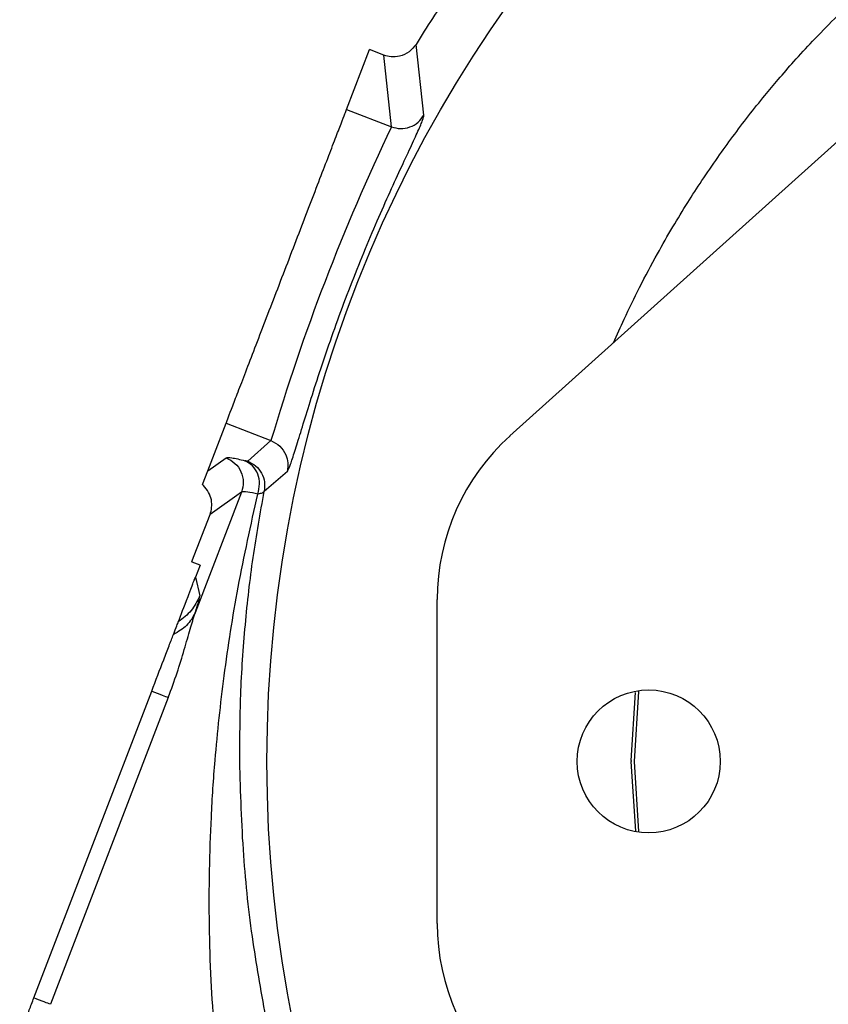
# Model space of a CAD drawing. Header units: inches. Extents: x 0.6 to 16.3, y 0.2 to 11.5.
# Tile 12 of 17: x 10.5 to 11.7, y 7.5 to 9. Entities that reach past the tile are written whole.
import ezdxf

# ---------------------------------------------------------------- set-up
doc = ezdxf.new("R2010")
doc.units = ezdxf.units.IN
doc.header["$MEASUREMENT"] = 0

msp = doc.modelspace()

# ---------------------------------------------------------------- linework, layer by layer
at = {"color": 7, "linetype": 'Continuous', "lineweight": 25}
for p, q in [((10.9605, 8.8559), (10.9952, 8.9463)), ((11.0169, 8.9379), (10.9952, 8.9463)), ((11.0773, 8.8477), (11.0653, 8.9542)), ((11.2068, 8.3644), (11.8499, 8.9431)), ((11.0282, 8.83), (11.0169, 8.9379)), ((10.9605, 8.8559), (11.0282, 8.83)), ((10.7517, 8.3118), (10.7792, 8.3836)), ((10.7792, 8.3836), (10.8468, 8.3576)), ((10.8118, 8.3265), (10.8468, 8.3576)), ((10.7517, 8.3118), (10.7795, 8.3315)), ((10.7437, 8.2911), (10.7517, 8.3118)), ((10.8367, 8.2812), (10.8715, 8.3115)), ((10.7452, 8.2897), (10.7437, 8.2911)), ((10.8025, 8.2799), (10.7327, 8.0981)), ((10.8025, 8.2799), (10.7551, 8.2463)), ((10.7279, 8.1755), (10.7551, 8.2463)), ((10.7279, 8.1755), (10.7275, 8.1745)), ((10.7279, 8.1755), (10.7282, 8.1743)), ((10.74, 8.1697), (10.7282, 8.1743)), ((10.74, 8.1697), (10.7332, 8.152)), ((10.7332, 8.152), (10.7395, 8.1237)), ((11.0972, 7.6304), (11.0972, 8.1183)), ((10.4898, 7.5181), (10.6673, 7.9803)), ((11.4005, 7.9795), (11.3936, 7.8743)), ((10.6922, 7.9707), (10.5148, 7.5085)), ((11.3892, 7.8755), (11.3892, 7.8743)), ((11.3936, 7.8743), (11.4005, 7.7688))]:
    msp.add_line(p, q, dxfattribs=at)
at = {"color": 8, "linetype": 'Continuous', "lineweight": 25}
for p, q in [((11.3892, 7.8755), (11.396, 7.9783)), ((11.3961, 7.7694), (11.3892, 7.8743))]:
    msp.add_line(p, q, dxfattribs=at)
at = {"color": 7, "linetype": 'Continuous', "lineweight": 25}
for centre, radius in [((12.8117, 7.8743), 1.9709), ((11.4157, 7.8743), 0.1077)]:
    msp.add_circle(centre, radius, dxfattribs=at)
for centre, radius, start, end in [((12.8117, 7.8743), 2.0533, 145.6839, 148.2695), ((13.9489, 7.4378), 3.2355, 154.5154, 163.4846), ((11.4284, 8.1183), 0.3312, 131.9847, 180), ((11.4284, 7.6304), 0.3312, 180, 228.0153)]:
    msp.add_arc(centre, radius, start, end, dxfattribs=at)
at = {"color": 8, "linetype": 'Continuous', "lineweight": 25}
msp.add_open_spline([(11.3628, 8.5048), (11.3681, 8.5167), (11.3805, 8.5447), (11.4024, 8.5895), (11.4269, 8.6358), (11.4513, 8.6783), (11.4737, 8.715), (11.4962, 8.7498), (11.5188, 8.7829), (11.5423, 8.8154), (11.566, 8.8466), (11.5888, 8.8752), (11.6117, 8.9025), (11.6355, 8.9298), (11.6637, 8.9604), (11.6948, 8.9924), (11.7313, 9.0278), (11.7754, 9.0677), (11.8258, 9.1096), (11.8758, 9.1477), (11.9185, 9.1779), (11.954, 9.2014), (11.9874, 9.2225), (12.0245, 9.2446), (12.0642, 9.2667), (12.1033, 9.287), (12.139, 9.3043), (12.174, 9.3202), (12.2055, 9.3336), (12.2329, 9.3447), (12.2559, 9.3535), (12.2771, 9.3613), (12.2964, 9.368), (12.3138, 9.3739), (12.3292, 9.3789), (12.3427, 9.3832), (12.3698, 9.3915), (12.4073, 9.4021), (12.4516, 9.413), (12.4911, 9.4217), (12.5363, 9.4305), (12.5925, 9.4395), (12.6418, 9.4455), (12.6778, 9.4488), (12.6999, 9.4505), (12.7222, 9.4519), (12.7446, 9.4531), (12.7673, 9.4539), (12.7902, 9.4544), (12.8084, 9.4545), (12.8365, 9.4544), (12.8779, 9.4534), (12.9295, 9.4503), (12.9794, 9.4456), (13.0243, 9.4402), (13.0721, 9.433), (13.1196, 9.4243), (13.1682, 9.4139), (13.218, 9.4016), (13.2668, 9.3878), (13.3151, 9.3724), (13.3649, 9.3548), (13.4266, 9.3305), (13.4969, 9.299), (13.5725, 9.2599), (13.6473, 9.2162), (13.7065, 9.1771), (13.7517, 9.1445), (13.7826, 9.1211), (13.8073, 9.1014), (13.828, 9.0843), (13.8475, 9.0677), (13.8656, 9.0517), (13.8804, 9.0382), (13.8894, 9.0299), (13.899, 9.0209), (13.909, 9.0113), (13.9196, 9.001), (13.9305, 8.9901), (13.9446, 8.9758), (13.9646, 8.955), (13.9927, 8.9244), (14.0257, 8.8862), (14.0569, 8.8474), (14.0847, 8.8106), (14.1099, 8.7754), (14.1355, 8.7374), (14.1599, 8.6987), (14.1802, 8.6644), (14.1968, 8.6348), (14.2106, 8.609), (14.224, 8.583), (14.2369, 8.5568), (14.2491, 8.5307), (14.2568, 8.5133), (14.2605, 8.5048)], degree=3, knots=[0, 0, 0, 0, 0.010656, 0.025111, 0.04076, 0.053495, 0.065222, 0.07594, 0.087413, 0.098007, 0.108695, 0.119478, 0.127946, 0.137811, 0.149144, 0.161947, 0.174327, 0.19079, 0.210537, 0.227931, 0.242217, 0.253332, 0.262744, 0.274537, 0.28871, 0.299857, 0.310627, 0.321115, 0.331321, 0.338617, 0.345339, 0.351487, 0.357061, 0.362061, 0.366487, 0.370339, 0.373618, 0.389744, 0.402183, 0.410934, 0.422806, 0.439917, 0.457444, 0.463439, 0.469482, 0.475573, 0.48171, 0.487894, 0.494126, 0.500405, 0.502791, 0.517152, 0.53424, 0.54513, 0.558112, 0.571284, 0.584647, 0.597582, 0.611975, 0.626577, 0.639104, 0.653429, 0.66978, 0.693369, 0.71642, 0.739396, 0.764192, 0.774419, 0.784988, 0.7959, 0.800302, 0.806953, 0.816859, 0.819991, 0.823346, 0.826925, 0.830727, 0.834752, 0.839, 0.843342, 0.85119, 0.862544, 0.877404, 0.892437, 0.903294, 0.915108, 0.927879, 0.940718, 0.952552, 0.960522, 0.968492, 0.976462, 0.984432, 0.992402, 1, 1, 1, 1], dxfattribs=at)
at = {"color": 7, "linetype": 'Continuous', "lineweight": 25}
for points, knots in [([(11.0653, 8.9542), (11.0621, 8.9502), (11.0555, 8.942), (11.0416, 8.9358), (11.0282, 8.9346), (11.0205, 8.9369), (11.0169, 8.9379)], [0, 0, 0, 0, 0.278523, 0.56548, 0.798874, 1, 1, 1, 1]), ([(10.8715, 8.3115), (10.8726, 8.3132), (10.8747, 8.3167), (10.8806, 8.3344), (10.8888, 8.3606), (10.8993, 8.3951), (10.9122, 8.4364), (10.9275, 8.4828), (10.9448, 8.5325), (10.9639, 8.5838), (10.984, 8.6346), (11.0044, 8.6831), (11.0241, 8.7278), (11.0421, 8.767), (11.0574, 8.7997), (11.0689, 8.8247), (11.0762, 8.8418), (11.077, 8.8457), (11.0773, 8.8477)], [0, 0, 0, 0, 0.063003, 0.126161, 0.189004, 0.25153, 0.313893, 0.376163, 0.438202, 0.500156, 0.562046, 0.624019, 0.68617, 0.748522, 0.811133, 0.874, 0.937062, 1, 1, 1, 1]), ([(11.0282, 8.83), (11.0328, 8.8287), (11.042, 8.8263), (11.0563, 8.829), (11.069, 8.8361), (11.0746, 8.8438), (11.0773, 8.8477)], [0, 0, 0, 0, 0.250308, 0.500094, 0.750051, 1, 1, 1, 1]), ([(10.8468, 8.3576), (10.8516, 8.3551), (10.8611, 8.3501), (10.8694, 8.3374), (10.8731, 8.324), (10.872, 8.3157), (10.8715, 8.3115)], [0, 0, 0, 0, 0.280042, 0.559389, 0.779742, 1, 1, 1, 1]), ([(10.7795, 8.3315), (10.7814, 8.3319), (10.7854, 8.3326), (10.8002, 8.329), (10.8075, 8.3272)], [0, 0, 0, 0, 0.500031, 1, 1, 1, 1]), ([(10.8118, 8.3265), (10.8115, 8.3265), (10.811, 8.3264), (10.8087, 8.3269), (10.8075, 8.3272)], [0, 0, 0, 0, 0.498299, 1, 1, 1, 1]), ([(10.827, 8.2769), (10.8282, 8.282), (10.8307, 8.2921), (10.8276, 8.3073), (10.8199, 8.3202), (10.8116, 8.3249), (10.8075, 8.3272)], [0, 0, 0, 0, 0.2499322, 0.4998635, 0.7495605, 1, 1, 1, 1]), ([(10.8118, 8.3265), (10.816, 8.3244), (10.8244, 8.3201), (10.8332, 8.3087), (10.838, 8.2952), (10.8371, 8.2859), (10.8367, 8.2812)], [0, 0, 0, 0, 0.250293, 0.500089, 0.750049, 1, 1, 1, 1]), ([(10.7551, 8.2463), (10.7561, 8.2497), (10.7582, 8.2568), (10.7575, 8.2684), (10.7536, 8.2801), (10.748, 8.2865), (10.7452, 8.2897)], [0, 0, 0, 0, 0.2254737, 0.4672839, 0.7254546, 1, 1, 1, 1]), ([(10.7618, 7.4676), (10.76, 7.4932), (10.7562, 7.5467), (10.7538, 7.6276), (10.7539, 7.7097), (10.7567, 7.7925), (10.7632, 7.8904), (10.7758, 8.0061), (10.7965, 8.14), (10.8166, 8.2303), (10.827, 8.2769)], [0, 0, 0, 0, 0.092948, 0.193504, 0.293214, 0.391354, 0.496215, 0.65355, 0.821046, 1, 1, 1, 1]), ([(10.7998, 7.8743), (10.8, 7.9077), (10.8004, 7.9769), (10.8074, 8.0793), (10.819, 8.1817), (10.8308, 8.248), (10.8367, 8.2812)], [0, 0, 0, 0, 0.24072, 0.499109, 0.749304, 1, 1, 1, 1]), ([(10.827, 8.2769), (10.8214, 8.2782), (10.8083, 8.2811), (10.8046, 8.2804), (10.8025, 8.2799)], [0, 0, 0, 0, 0.430266, 1, 1, 1, 1]), ([(10.8367, 8.2812), (10.8359, 8.2802), (10.8344, 8.2782), (10.8295, 8.2773), (10.827, 8.2769)], [0, 0, 0, 0, 0.501168, 1, 1, 1, 1]), ([(10.7073, 8.0847), (10.7115, 8.0956), (10.7167, 8.1092), (10.7258, 8.1327), (10.7297, 8.1431), (10.7316, 8.1479), (10.7324, 8.1501), (10.7329, 8.1512), (10.7331, 8.1518), (10.7332, 8.152)], [0, 0, 0, 0, 0.735251, 0.928208, 0.97782, 0.991721, 0.996351, 0.998252, 1, 1, 1, 1]), ([(10.7327, 8.0981), (10.7348, 8.1049), (10.7391, 8.1184), (10.7394, 8.122), (10.7395, 8.1237)], [0, 0, 0, 0, 0.499976, 1, 1, 1, 1]), ([(10.6922, 7.9707), (10.6968, 7.9831), (10.7057, 8.0074), (10.7164, 8.0425), (10.7252, 8.0741), (10.7302, 8.0903), (10.7327, 8.0981)], [0, 0, 0, 0, 0.265064, 0.523137, 0.769495, 1, 1, 1, 1]), ([(10.7327, 8.0981), (10.729, 8.0914), (10.7216, 8.0778), (10.7072, 8.0697), (10.7, 8.0656)], [0, 0, 0, 0, 0.4999675, 1, 1, 1, 1]), ([(10.7, 8.0656), (10.7019, 8.0705), (10.7056, 8.0802), (10.7067, 8.0832), (10.7073, 8.0847)], [0, 0, 0, 0, 0.500978, 1, 1, 1, 1]), ([(10.6673, 7.9803), (10.6734, 7.9963), (10.6826, 8.0204), (10.6937, 8.0493), (10.6979, 8.0602), (10.7, 8.0656)], [0, 0, 0, 0, 0.498295, 0.748708, 1, 1, 1, 1]), ([(10.8402, 7.4831), (10.8331, 7.5228), (10.818, 7.6061), (10.8038, 7.7372), (10.8012, 7.8273), (10.7998, 7.8743)], [0, 0, 0, 0, 0.303703, 0.636259, 1, 1, 1, 1]), ([(10.4684, 7.4624), (10.4692, 7.4645), (10.4709, 7.4689), (10.4761, 7.4824), (10.4826, 7.4994), (10.4875, 7.512), (10.4898, 7.5181)], [0, 0, 0, 0, 0.243223, 0.5, 0.756777, 1, 1, 1, 1])]:
    msp.add_open_spline(points, degree=3, knots=knots, dxfattribs=at)
for points in [[(10.7792, 8.3836), (10.7798, 8.3852), (10.781, 8.3884), (10.7869, 8.4038), (10.7956, 8.4263), (10.807, 8.456), (10.8206, 8.4915), (10.836, 8.5316), (10.8526, 8.5749), (10.8699, 8.6197), (10.8871, 8.6646), (10.9037, 8.7079), (10.9191, 8.748), (10.9327, 8.7835), (10.9441, 8.8132), (10.9528, 8.8357), (10.9587, 8.8511), (10.9599, 8.8543), (10.9605, 8.8559)], [(10.7795, 8.3315), (10.7841, 8.3291), (10.7935, 8.3242), (10.8025, 8.3108), (10.8064, 8.2952), (10.8038, 8.285), (10.8025, 8.2799)], [(10.7395, 8.1237), (10.7357, 8.1159), (10.7282, 8.1003), (10.7143, 8.0899), (10.7073, 8.0847)], [(10.6673, 7.9803), (10.673, 7.9781), (10.6844, 7.9737), (10.6896, 7.9717), (10.6922, 7.9707)], [(10.5148, 7.5085), (10.5122, 7.5095), (10.507, 7.5115), (10.4955, 7.5159), (10.4898, 7.5181)]]:
    msp.add_open_spline(points, degree=3, dxfattribs=at)

doc.saveas('drawing.dxf')
